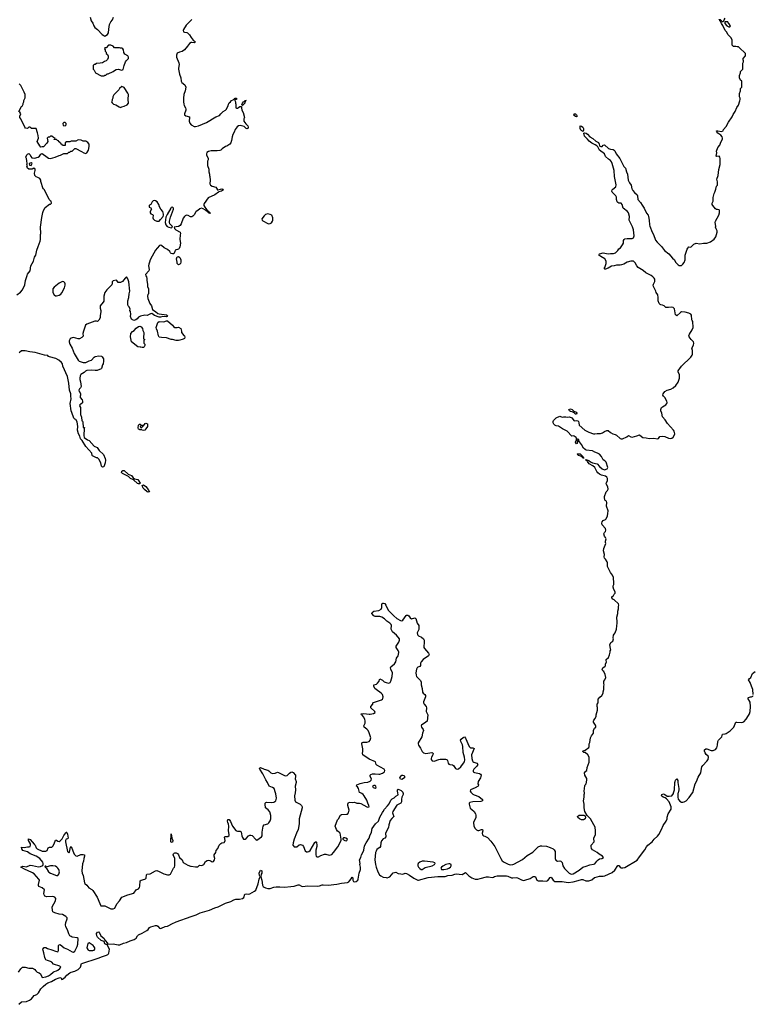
# Model space of a CAD drawing. Header units: inches. Extents: x 2386215 to 2556187, y 580866 to 760840.
# Tile 14 of 203: x 2467158 to 2479318, y 596496 to 612810. Entities that reach past the tile are written whole.
import ezdxf

# ---------------------------------------------------------------- set-up
doc = ezdxf.new("R2010")
doc.units = ezdxf.units.IN
doc.header["$MEASUREMENT"] = 0
for name, color, linetype in [('C4569', 7, 'Continuous'), ('C4579', 7, 'Continuous'), ('C4660', 7, 'Continuous'), ('C4661', 7, 'Continuous'), ('C4670', 7, 'Continuous'), ('C4671', 7, 'Continuous')]:
    doc.layers.add(name, color=color, linetype=linetype)

msp = doc.modelspace()

# ---------------------------------------------------------------- linework, layer by layer
at = {"layer": 'C4569', "color": 5}
for points, elevation in [([(2467139, 597030), (2467175, 597085), (2467207, 597113), (2467249, 597111), (2467310, 597094), (2467350, 597097), (2467370, 597094), (2467390, 597084), (2467410, 597070), (2467428, 597048), (2467450, 597031), (2467480, 597020), (2467503, 597003), (2467530, 596941), (2467589, 596949), (2467637, 596970), (2467670, 596989), (2467711, 597029), (2467730, 597040), (2467770, 597049), (2467790, 597059), (2467825, 597090), (2467840, 597110), (2467821, 597130), (2467721, 597161), (2467690, 597192), (2467670, 597204), (2467619, 597219), (2467594, 597234), (2467585, 597245), (2467573, 597273), (2467558, 597350), (2467545, 597390), (2467544, 597410), (2467565, 597435), (2467590, 597439), (2467621, 597421), (2467690, 597400), (2467750, 597374), (2467792, 597368), (2467801, 597390), (2467802, 597470), (2467810, 597482), (2467830, 597485), (2467896, 597430), (2467950, 597412), (2468030, 597365), (2468050, 597362), (2468070, 597375), (2468079, 597390), (2468110, 597453), (2468121, 597490), (2468126, 597586), (2468110, 597599), (2468030, 597610), (2468010, 597618), (2467990, 597633), (2467970, 597661), (2467950, 597730), (2467922, 597782), (2467916, 597810), (2467921, 597850), (2467945, 597910), (2467946, 597930), (2467925, 597950), (2467870, 597983), (2467810, 597992), (2467739, 598010), (2467710, 598030), (2467701, 598050), (2467696, 598110), (2467753, 598210), (2467759, 598250), (2467742, 598270), (2467710, 598283), (2467610, 598279), (2467590, 598281), (2467575, 598290), (2467564, 598310), (2467561, 598330), (2467569, 598390), (2467530, 598425), (2467478, 598450), (2467470, 598466), (2467469, 598490), (2467476, 598504), (2467485, 598550), (2467476, 598570), (2467396, 598656), (2467370, 598675), (2467290, 598715), (2467249, 598730), (2467178, 598770), (2467210, 598783), (2467270, 598775), (2467330, 598801), (2467370, 598797), (2467470, 598771), (2467501, 598779), (2467542, 598798), (2467547, 598813), (2467548, 598830), (2467542, 598850), (2467492, 598910), (2467430, 598951), (2467330, 598991), (2467290, 599022), (2467210, 599047), (2467192, 599070), (2467190, 599098), (2467230, 599093), (2467290, 599107), (2467315, 599105), (2467330, 599111), (2467337, 599130), (2467335, 599155), (2467304, 599210), (2467304, 599236), (2467330, 599225), (2467400, 599150), (2467415, 599130), (2467430, 599090), (2467448, 599070), (2467530, 599036), (2467550, 599032), (2467590, 599033), (2467616, 599044), (2467630, 599090), (2467650, 599097), (2467690, 599099), (2467710, 599115), (2467728, 599152), (2467750, 599217), (2467770, 599215), (2467790, 599197), (2467810, 599192), (2467830, 599207), (2467861, 599239), (2467890, 599295), (2467924, 599336), (2467930, 599350), (2467934, 599350), (2467942, 599342), (2467950, 599314), (2467960, 599250), (2467950, 599238), (2467928, 599232), (2467917, 599210), (2467915, 599190), (2467950, 599027), (2467970, 599005), (2467986, 599014), (2467999, 599101), (2468009, 599111), (2468063, 598983), (2468090, 598958), (2468110, 598951), (2468170, 598976), (2468190, 598980), (2468210, 598979), (2468231, 598970), (2468233, 598950), (2468219, 598910), (2468214, 598866), (2468197, 598823), (2468190, 598710), (2468196, 598670), (2468208, 598630), (2468230, 598510), (2468237, 598497), (2468270, 598468), (2468305, 598425), (2468356, 598396), (2468370, 598383), (2468443, 598270), (2468484, 598164), (2468505, 598125), (2468570, 598128), (2468670, 598078), (2468710, 598077), (2468733, 598090), (2468770, 598162), (2468812, 598208), (2468850, 598270), (2468950, 598311), (2469050, 598338), (2469090, 598391), (2469130, 598411), (2469144, 598430), (2469149, 598451), (2469157, 598543), (2469170, 598555), (2469233, 598567), (2469245, 598575), (2469253, 598587), (2469259, 598641), (2469266, 598654), (2469322, 598658), (2469410, 598706), (2469430, 598711), (2469470, 598699), (2469550, 598655), (2469610, 598641), (2469638, 598642), (2469658, 598650), (2469709, 598751), (2469724, 598770), (2469729, 598791), (2469731, 598891), (2469728, 598910), (2469703, 598970), (2469706, 598990), (2469720, 599000), (2469730, 599004), (2469750, 599003), (2469774, 598994), (2469790, 598971), (2469805, 598930), (2469851, 598890), (2469870, 598846), (2469943, 598803), (2469990, 598786), (2470000, 598784)], 60), ([(2467144, 596496), (2467190, 596535), (2467270, 596544), (2467318, 596562), (2467354, 596586), (2467400, 596640), (2467441, 596659), (2467470, 596684), (2467510, 596750), (2467546, 596790), (2467592, 596830), (2467627, 596850), (2467686, 596874), (2467750, 596912), (2467810, 596935), (2467838, 596938), (2467846, 596930), (2467850, 596906), (2467870, 596914), (2467910, 596944), (2467941, 596979), (2467990, 597019), (2468010, 597030), (2468074, 597046), (2468127, 597073), (2468164, 597110), (2468184, 597170), (2468190, 597174), (2468460, 597260), (2468530, 597290), (2468598, 597310), (2468619, 597321), (2468629, 597331), (2468636, 597344), (2468645, 597410), (2468615, 597470), (2468616, 597476), (2468608, 597488), (2468590, 597485), (2468570, 597499), (2468557, 597537), (2468510, 597555), (2468448, 597610), (2468436, 597630), (2468432, 597668), (2468450, 597691), (2468470, 597696), (2468476, 597690), (2468501, 597630), (2468555, 597590), (2468573, 597553), (2468611, 597510), (2468612, 597492), (2468710, 597499), (2468790, 597480), (2468818, 597482), (2468881, 597510), (2468930, 597522), (2468990, 597549), (2469056, 597570), (2469087, 597593), (2469112, 597630), (2469130, 597648), (2469190, 597676), (2469263, 597717), (2469285, 597735), (2469310, 597768), (2469330, 597779), (2469410, 597801), (2469430, 597801), (2469450, 597792), (2469477, 597757), (2469490, 597751), (2469510, 597756), (2469570, 597787), (2469610, 597792), (2469630, 597799), (2469678, 597830), (2469750, 597862), (2470000, 597951)], 40)]:
    msp.add_lwpolyline(points, dxfattribs=dict(at, elevation=elevation))
at = {"layer": 'C4569', "color": 5, "elevation": 60}
for points in [[(2469670, 599177), (2469662, 599190), (2469670, 599322), (2469681, 599250), (2469695, 599210), (2469690, 599181)], [(2467710, 598788), (2467670, 598788), (2467610, 598775), (2467598, 598778), (2467590, 598786), (2467578, 598782), (2467574, 598770), (2467597, 598757), (2467634, 598690), (2467643, 598683), (2467667, 598667), (2467770, 598628), (2467790, 598630), (2467808, 598650), (2467818, 598690), (2467806, 598730), (2467793, 598753), (2467776, 598770), (2467750, 598783)], [(2468310, 597512), (2468290, 597502), (2468272, 597430), (2468285, 597405), (2468290, 597399), (2468310, 597390), (2468370, 597385), (2468390, 597393), (2468402, 597410), (2468405, 597430), (2468394, 597450), (2468375, 597470)]]:
    msp.add_lwpolyline(points, close=True, dxfattribs=at)
at = {"layer": 'C4579', "color": 5}
for points, elevation in [([(2470000, 598784), (2470070, 598771), (2470110, 598772), (2470141, 598799), (2470170, 598797), (2470190, 598801), (2470209, 598810), (2470238, 598862), (2470263, 598877), (2470290, 598883), (2470310, 598881), (2470330, 598866), (2470350, 598858), (2470370, 598861), (2470389, 598890), (2470393, 598910), (2470379, 598950), (2470379, 598970), (2470409, 599010), (2470417, 599043), (2470442, 599078), (2470467, 599130), (2470490, 599162), (2470506, 599174), (2470550, 599179), (2470555, 599185), (2470563, 599210), (2470555, 599265), (2470563, 599277), (2470610, 599277), (2470629, 599291), (2470632, 599310), (2470619, 599370), (2470627, 599450), (2470620, 599480), (2470606, 599510), (2470604, 599530), (2470610, 599556), (2470630, 599556), (2470650, 599526), (2470688, 599450), (2470738, 599378), (2470750, 599368), (2470770, 599362), (2470810, 599362), (2470830, 599351), (2470838, 599290), (2470850, 599261), (2470870, 599231), (2470894, 599230), (2470910, 599241), (2470952, 599288), (2470970, 599297), (2470990, 599299), (2471010, 599291), (2471070, 599225), (2471090, 599218), (2471165, 599270), (2471175, 599290), (2471175, 599350), (2471192, 599448), (2471213, 599467), (2471270, 599488), (2471290, 599503), (2471310, 599535), (2471320, 599570), (2471322, 599622), (2471304, 599684), (2471278, 599718), (2471230, 599750), (2471225, 599810), (2471229, 599831), (2471238, 599842), (2471253, 599847), (2471330, 599839), (2471370, 599847), (2471401, 599870), (2471413, 599910), (2471402, 599982), (2471396, 600000)], 60), ([(2470000, 597951), (2470081, 597979), (2470150, 598014), (2470305, 598055), (2470390, 598095), (2470450, 598112), (2470570, 598173), (2470658, 598202), (2470710, 598229), (2470743, 598237), (2470803, 598237), (2470851, 598249), (2470875, 598265), (2470890, 598321), (2470910, 598327), (2470950, 598321), (2470970, 598326), (2471050, 598368), (2471071, 598389), (2471110, 598490), (2471130, 598572), (2471144, 598610), (2471134, 598630), (2471129, 598670), (2471150, 598721), (2471170, 598710), (2471172, 598670), (2471162, 598650), (2471153, 598610), (2471170, 598550), (2471181, 598470), (2471192, 598450), (2471210, 598434), (2471230, 598424), (2471273, 598413), (2471310, 598413), (2471370, 598434), (2471410, 598441), (2471470, 598443), (2471550, 598437), (2471650, 598450), (2471710, 598452), (2471773, 598473), (2471790, 598473), (2471830, 598452), (2471850, 598450), (2471930, 598460), (2472090, 598453), (2472130, 598459), (2472170, 598474), (2472190, 598477), (2472270, 598470), (2472414, 598486), (2472490, 598502), (2472590, 598513), (2472613, 598527), (2472633, 598547), (2472650, 598577), (2472670, 598601), (2472679, 598590), (2472679, 598550), (2472690, 598532), (2472710, 598524), (2472735, 598530), (2472761, 598550), (2472771, 598570), (2472784, 598670), (2472806, 598730), (2472807, 598767), (2472798, 598810), (2472799, 598830), (2472790, 598890), (2472810, 598930), (2472821, 598970), (2472845, 599010), (2472860, 599050), (2472876, 599124), (2472900, 599170), (2472950, 599250), (2472962, 599290), (2472988, 599350), (2472998, 599410), (2473055, 599485), (2473104, 599530), (2473130, 599596), (2473170, 599673), (2473185, 599690), (2473205, 599730), (2473256, 599784), (2473282, 599818), (2473310, 599881), (2473330, 599899), (2473364, 599916), (2473395, 599945), (2473432, 599968), (2473425, 600000)], 40), ([(2471723, 600000), (2471714, 599950), (2471716, 599876), (2471730, 599849), (2471805, 599810), (2471830, 599790), (2471838, 599770), (2471839, 599750), (2471790, 599570), (2471793, 599487), (2471775, 599390), (2471747, 599330), (2471708, 599230), (2471691, 599170), (2471687, 599130), (2471690, 599125), (2471710, 599106), (2471750, 599103), (2471790, 599136), (2471810, 599143), (2471830, 599139), (2471845, 599130), (2471861, 599110), (2471890, 599038), (2471910, 599021), (2471930, 599023), (2471950, 599028), (2471973, 599047), (2472050, 599175), (2472070, 599191), (2472077, 599177), (2472081, 599130), (2472081, 599110), (2472069, 599050), (2472068, 598970), (2472072, 598950), (2472090, 598938), (2472110, 598938), (2472150, 598964), (2472210, 598986), (2472230, 598986), (2472290, 598967), (2472330, 598979), (2472359, 599010), (2472433, 599107), (2472485, 599210), (2472489, 599230), (2472471, 599330), (2472455, 599350), (2472427, 599367), (2472408, 599390), (2472387, 599450), (2472390, 599462), (2472405, 599490), (2472426, 599550), (2472443, 599570), (2472475, 599630), (2472490, 599639), (2472576, 599644), (2472591, 599649), (2472610, 599670), (2472617, 599710), (2472596, 599790), (2472598, 599810), (2472610, 599838), (2472630, 599846), (2472670, 599841), (2472710, 599846), (2472748, 599828), (2472790, 599827), (2472810, 599822), (2472910, 599768), (2472930, 599765), (2472948, 599770), (2472945, 599790), (2472926, 599826), (2472910, 599879), (2472870, 599948), (2472850, 599972), (2472830, 599988), (2472805, 600000)], 60), ([(2473510, 600000), (2473513, 599993), (2473515, 599970), (2473493, 599927), (2473484, 599896), (2473487, 599850), (2473475, 599830), (2473407, 599793), (2473344, 599690), (2473338, 599670), (2473342, 599650), (2473359, 599610), (2473324, 599576), (2473298, 599542), (2473277, 599470), (2473272, 599428), (2473224, 599330), (2473225, 599270), (2473208, 599250), (2473184, 599236), (2473155, 599205), (2473142, 599170), (2473141, 599110), (2473128, 599092), (2473101, 599079), (2473079, 599061), (2473064, 599036), (2473056, 599010), (2473045, 598890), (2473055, 598810), (2473066, 598766), (2473097, 598690), (2473122, 598642), (2473143, 598623), (2473184, 598604), (2473230, 598595), (2473250, 598594), (2473278, 598602), (2473293, 598610), (2473350, 598673), (2473370, 598682), (2473390, 598684), (2473430, 598663), (2473476, 598656), (2473510, 598654), (2473550, 598666), (2473570, 598661), (2473617, 598637), (2473690, 598585), (2473755, 598555), (2473770, 598554), (2473930, 598598), (2474090, 598613), (2474210, 598616), (2474252, 598632), (2474325, 598635), (2474370, 598653), (2474390, 598657), (2474491, 598649), (2474550, 598679), (2474604, 598624), (2474652, 598592), (2474678, 598578), (2474710, 598570), (2474750, 598571), (2474790, 598578), (2474894, 598606), (2474930, 598607), (2474990, 598597), (2475010, 598602), (2475030, 598614), (2475070, 598624), (2475225, 598625), (2475250, 598619), (2475310, 598594), (2475330, 598592), (2475390, 598597), (2475410, 598592), (2475476, 598556), (2475510, 598548), (2475530, 598551), (2475617, 598583), (2475670, 598612), (2475690, 598614), (2475706, 598606), (2475730, 598552), (2475750, 598541), (2475830, 598542), (2475890, 598535), (2475911, 598549), (2475950, 598595), (2475970, 598603), (2475999, 598550), (2476030, 598533), (2476148, 598532), (2476250, 598514), (2476333, 598527), (2476413, 598547), (2476470, 598566), (2476490, 598563), (2476541, 598541), (2476590, 598542), (2476640, 598560), (2476685, 598595), (2476732, 598610), (2476770, 598617), (2476830, 598618), (2476857, 598623), (2476981, 598679), (2477021, 598719), (2477070, 598793), (2477090, 598793), (2477110, 598770), (2477130, 598759), (2477157, 598757), (2477190, 598764), (2477395, 598885), (2477430, 598942), (2477522, 599058), (2477550, 599105), (2477572, 599130), (2477641, 599190), (2477673, 599230), (2477730, 599283), (2477752, 599310), (2477795, 599390), (2477824, 599456), (2477876, 599530), (2477889, 599570), (2477890, 599594), (2477904, 599650), (2477954, 599730), (2477959, 599750), (2477957, 599770), (2477924, 599850), (2477881, 599901), (2477858, 599918), (2477826, 599930), (2477798, 599950), (2477799, 599970), (2477830, 599982), (2477854, 599974), (2477890, 599947), (2477925, 599945), (2477970, 599951), (2477993, 599987), (2477997, 600000)], 40), ([(2474647, 600000), (2474670, 599980), (2474690, 599968), (2474770, 599938), (2474831, 599890), (2474827, 599870), (2474802, 599858), (2474667, 599853), (2474619, 599841), (2474606, 599830), (2474607, 599810), (2474627, 599747), (2474650, 599721), (2474690, 599691), (2474715, 599650), (2474721, 599630), (2474721, 599590), (2474678, 599510), (2474688, 599450), (2474706, 599410), (2474730, 599386), (2474750, 599378), (2474770, 599378), (2474811, 599391), (2474831, 599391), (2474833, 599370), (2474826, 599330), (2474830, 599305), (2474845, 599290), (2474870, 599282), (2474910, 599257), (2474970, 599201), (2475033, 599110), (2475096, 598990), (2475132, 598910), (2475155, 598875), (2475190, 598849), (2475257, 598817), (2475290, 598809), (2475330, 598810), (2475350, 598817), (2475490, 598894), (2475570, 598963), (2475662, 599018), (2475750, 599105), (2475790, 599120), (2475810, 599122), (2475890, 599115), (2475950, 599094), (2476002, 599070), (2476018, 599058), (2476032, 599030), (2476032, 598930), (2476034, 598910), (2476044, 598884), (2476070, 598870), (2476110, 598873), (2476130, 598867), (2476147, 598847), (2476163, 598790), (2476190, 598745), (2476265, 598670), (2476290, 598656), (2476310, 598654), (2476330, 598660), (2476430, 598718), (2476490, 598770), (2476550, 598782), (2476611, 598809), (2476670, 598816), (2476690, 598823), (2476723, 598870), (2476748, 598892), (2476770, 598904), (2476809, 598911), (2476835, 598930), (2476818, 598950), (2476762, 598982), (2476730, 599013), (2476654, 599054), (2476637, 599077), (2476629, 599110), (2476629, 599131), (2476681, 599190), (2476674, 599250), (2476703, 599310), (2476704, 599370), (2476696, 599430), (2476677, 599470), (2476617, 599570), (2476566, 599626), (2476524, 599690), (2476514, 599750), (2476514, 599810), (2476504, 599870), (2476515, 599930), (2476515, 599970), (2476522, 599990), (2476520, 600000)], 60), ([(2478071, 600000), (2478068, 599990), (2478066, 599970), (2478068, 599928), (2478075, 599895), (2478102, 599862), (2478130, 599844), (2478150, 599843), (2478170, 599848), (2478203, 599870), (2478255, 599925), (2478312, 600000)], 40)]:
    msp.add_lwpolyline(points, dxfattribs=dict(at, elevation=elevation))
at = {"layer": 'C4579', "color": 5, "elevation": 60}
for points in [[(2476490, 599551), (2476470, 599555), (2476439, 599570), (2476411, 599590), (2476405, 599610), (2476430, 599627), (2476472, 599632), (2476509, 599629), (2476523, 599623), (2476537, 599597), (2476530, 599570), (2476506, 599554)], [(2472550, 599256), (2472528, 599252), (2472511, 599230), (2472546, 599210), (2472570, 599206), (2472581, 599210), (2472589, 599230), (2472564, 599250)], [(2473870, 598870), (2473830, 598865), (2473790, 598850), (2473762, 598830), (2473755, 598810), (2473760, 598790), (2473769, 598770), (2473790, 598744), (2473810, 598727), (2473830, 598728), (2473879, 598761), (2473996, 598790), (2474031, 598810), (2474037, 598823), (2474045, 598830), (2474040, 598840), (2474012, 598852)], [(2474270, 598824), (2474219, 598810), (2474170, 598785), (2474150, 598770), (2474137, 598750), (2474152, 598732), (2474190, 598729), (2474250, 598739), (2474272, 598750), (2474298, 598770), (2474312, 598790), (2474309, 598810), (2474290, 598823)]]:
    msp.add_lwpolyline(points, close=True, dxfattribs=at)
at = {"layer": 'C4660', "color": 5, "elevation": 60}
for points in [[(2467110, 608254), (2467170, 608294), (2467206, 608334), (2467243, 608417), (2467256, 608490), (2467280, 608570), (2467290, 608596), (2467333, 608650), (2467344, 608730), (2467387, 608810), (2467406, 608874), (2467427, 608910), (2467440, 608990), (2467467, 609050), (2467498, 609142), (2467505, 609170), (2467502, 609250), (2467507, 609270), (2467505, 609370), (2467525, 609535), (2467543, 609617), (2467555, 609650), (2467583, 609697), (2467650, 609754), (2467670, 609754), (2467686, 609770), (2467682, 609802), (2467667, 609807), (2467646, 609830), (2467568, 609990), (2467558, 610000)], [(2470000, 609544), (2469990, 609543), (2469950, 609565), (2469930, 609570), (2469910, 609566), (2469900, 609560), (2469889, 609551), (2469870, 609520), (2469833, 609427), (2469818, 609402), (2469790, 609383), (2469750, 609380), (2469721, 609370), (2469724, 609350), (2469747, 609327), (2469818, 609290), (2469825, 609270), (2469816, 609244), (2469811, 609170), (2469826, 609110), (2469813, 609047), (2469801, 609019), (2469790, 609009), (2469734, 608990), (2469732, 608968), (2469712, 608930), (2469690, 608929), (2469670, 608938), (2469658, 608950), (2469648, 608970), (2469610, 609002), (2469553, 609033), (2469510, 609068), (2469490, 609074), (2469474, 609070), (2469438, 609022), (2469407, 608993), (2469356, 608890), (2469318, 608830), (2469311, 608790), (2469298, 608762), (2469291, 608730), (2469306, 608670), (2469298, 608650), (2469241, 608590), (2469247, 608567), (2469258, 608550), (2469264, 608524), (2469265, 608490), (2469276, 608430), (2469276, 608390), (2469291, 608349), (2469294, 608270), (2469284, 608256), (2469278, 608230), (2469283, 608190), (2469316, 608110), (2469345, 608070), (2469361, 608010), (2469381, 607990), (2469410, 607974), (2469450, 607942), (2469470, 607934), (2469590, 607921), (2469606, 607910), (2469599, 607890), (2469590, 607885), (2469530, 607893), (2469490, 607880), (2469470, 607883), (2469393, 607910), (2469350, 607941), (2469324, 607936), (2469270, 607909), (2469230, 607913), (2469163, 607897), (2469130, 607884), (2469108, 607852), (2469084, 607836), (2469050, 607828), (2469010, 607848), (2468994, 607890), (2468999, 607930), (2468994, 607974), (2468986, 607990), (2468987, 608013), (2468974, 608050), (2468955, 608070), (2468949, 608089), (2468949, 608150), (2468968, 608210), (2468971, 608270), (2468981, 608310), (2468967, 608467), (2468950, 608518), (2468930, 608549), (2468905, 608530), (2468862, 608470), (2468830, 608455), (2468790, 608458), (2468770, 608488), (2468755, 608495), (2468710, 608486), (2468693, 608467), (2468692, 608432), (2468685, 608415), (2468603, 608337), (2468571, 608289), (2468551, 608230), (2468550, 608146), (2468542, 608130), (2468492, 608068), (2468492, 608032), (2468505, 607990), (2468505, 607970), (2468491, 607910), (2468491, 607869), (2468472, 607830), (2468450, 607809), (2468430, 607815), (2468405, 607815), (2468270, 607765), (2468251, 607750), (2468213, 607650), (2468207, 607610), (2468211, 607569), (2468190, 607542), (2468150, 607525), (2468130, 607525), (2468050, 607543), (2468030, 607541), (2468010, 607534), (2467997, 607523), (2467979, 607490), (2467979, 607470), (2467990, 607432), (2468028, 607370), (2468059, 607279), (2468127, 607167), (2468146, 607150), (2468210, 607130), (2468252, 607128), (2468310, 607157), (2468350, 607171), (2468390, 607216), (2468410, 607231), (2468470, 607243), (2468516, 607236), (2468526, 607226), (2468545, 607190), (2468546, 607150), (2468541, 607110), (2468531, 607090), (2468516, 607030), (2468510, 607024), (2468444, 606996), (2468410, 606995), (2468350, 607005), (2468270, 606997), (2468251, 606989), (2468226, 606966), (2468171, 606929), (2468161, 606910), (2468154, 606870), (2468155, 606850), (2468166, 606810), (2468175, 606730), (2468167, 606710), (2468150, 606693), (2468138, 606670), (2468142, 606650), (2468159, 606630), (2468168, 606610), (2468168, 606590), (2468159, 606570), (2468161, 606550), (2468195, 606510), (2468201, 606490), (2468197, 606463), (2468170, 606438), (2468154, 606430), (2468152, 606410), (2468165, 606385), (2468168, 606268), (2468184, 606224), (2468190, 606162), (2468198, 606158), (2468205, 606145), (2468210, 606054), (2468230, 606054), (2468231, 606050), (2468225, 606035), (2468223, 605923), (2468228, 605890), (2468281, 605850), (2468310, 605837), (2468390, 605743), (2468442, 605722), (2468475, 605670), (2468546, 605606), (2468577, 605537), (2468580, 605510), (2468574, 605466), (2468550, 605401), (2468530, 605394), (2468514, 605414), (2468501, 605470), (2468470, 605529), (2468457, 605537), (2468450, 605548), (2468430, 605548), (2468363, 605583), (2468358, 605590), (2468355, 605630), (2468302, 605682), (2468257, 605737), (2468196, 605836), (2468167, 605867), (2468153, 605910), (2468131, 605951), (2468118, 606010), (2468120, 606070), (2468110, 606149), (2468090, 606184), (2468070, 606189), (2468056, 606210), (2468024, 606304), (2468009, 606330), (2467996, 606450), (2468011, 606529), (2468004, 606570), (2468004, 606610), (2467981, 606670), (2467972, 606788), (2467950, 606898), (2467875, 607070), (2467865, 607110), (2467850, 607130), (2467809, 607169), (2467757, 607197), (2467650, 607225), (2467637, 607230), (2467624, 607244), (2467568, 607250), (2467414, 607294), (2467326, 607306), (2467250, 607324), (2467230, 607324), (2467190, 607321), (2467150, 607293)]]:
    msp.add_lwpolyline(points, dxfattribs=at)
for points in [[(2469385, 609815), (2469370, 609808), (2469352, 609790), (2469331, 609749), (2469310, 609738), (2469305, 609730), (2469306, 609706), (2469333, 609693), (2469342, 609670), (2469322, 609630), (2469322, 609610), (2469332, 609592), (2469360, 609580), (2469371, 609570), (2469365, 609530), (2469371, 609510), (2469390, 609491), (2469430, 609471), (2469470, 609472), (2469490, 609502), (2469535, 609550), (2469542, 609570), (2469542, 609590), (2469529, 609630), (2469495, 609670), (2469475, 609710), (2469462, 609750), (2469438, 609790), (2469410, 609809)], [(2469690, 609702), (2469670, 609698), (2469662, 609690), (2469600, 609580), (2469582, 609538), (2469570, 609450), (2469580, 609410), (2469605, 609385), (2469631, 609370), (2469670, 609363), (2469689, 609370), (2469688, 609390), (2469648, 609428), (2469639, 609450), (2469639, 609470), (2469659, 609541), (2469708, 609670), (2469705, 609690)], [(2469790, 608749), (2469768, 608770), (2469769, 608790), (2469755, 608850), (2469770, 608882), (2469790, 608885), (2469810, 608871), (2469823, 608850), (2469831, 608830), (2469831, 608790), (2469822, 608770), (2469810, 608758)], [(2467870, 608473), (2467810, 608445), (2467730, 608378), (2467710, 608350), (2467706, 608326), (2467709, 608290), (2467729, 608249), (2467750, 608235), (2467770, 608233), (2467810, 608244), (2467839, 608261), (2467858, 608282), (2467899, 608370), (2467912, 608410), (2467912, 608432), (2467909, 608450), (2467889, 608469)], [(2469190, 607378), (2469167, 607387), (2469157, 607383), (2469118, 607390), (2469010, 607470), (2468995, 607555), (2469003, 607610), (2469030, 607644), (2469058, 607662), (2469090, 607699), (2469130, 607727), (2469151, 607731), (2469170, 607722), (2469191, 607691), (2469200, 607660), (2469216, 607630), (2469213, 607533), (2469218, 607518), (2469232, 607510), (2469218, 607502), (2469214, 607490), (2469214, 607450), (2469232, 607432), (2469232, 607412), (2469222, 607390), (2469210, 607378)], [(2469730, 607711), (2469769, 607711), (2469790, 607716), (2469830, 607691), (2469842, 607650), (2469841, 607630), (2469879, 607579), (2469892, 607570), (2469898, 607550), (2469892, 607530), (2469870, 607515), (2469850, 607509), (2469810, 607502), (2469790, 607494), (2469750, 607494), (2469690, 607509), (2469670, 607509), (2469590, 607539), (2469510, 607542), (2469470, 607549), (2469457, 607570), (2469444, 607650), (2469424, 607690), (2469419, 607710), (2469446, 607794), (2469470, 607812), (2469550, 607804), (2469590, 607818), (2469610, 607818), (2469690, 607751), (2469708, 607728)], [(2469210, 606004), (2469189, 606009), (2469170, 606026), (2469158, 606022), (2469150, 606008), (2469142, 606022), (2469130, 606026), (2469122, 606050), (2469128, 606090), (2469146, 606110), (2469154, 606110), (2469173, 606093), (2469192, 606092), (2469198, 606082), (2469170, 606086), (2469154, 606070), (2469158, 606058), (2469170, 606054), (2469195, 606065), (2469200, 606080), (2469210, 606082), (2469238, 606122), (2469250, 606125), (2469274, 606114), (2469279, 606090), (2469275, 606070), (2469251, 606029), (2469230, 606009)], [(2469130, 605118), (2469110, 605128), (2469045, 605185), (2468997, 605210), (2468961, 605241), (2468864, 605290), (2468845, 605310), (2468853, 605330), (2468870, 605340), (2468890, 605339), (2468958, 605278), (2469010, 605256), (2469040, 605220), (2469062, 605202), (2469114, 605194), (2469130, 605177), (2469146, 605150), (2469155, 605130), (2469150, 605122)], [(2469290, 604983), (2469273, 604990), (2469226, 605026), (2469202, 605050), (2469186, 605094), (2469210, 605105), (2469250, 605078), (2469290, 605025), (2469310, 604989)]]:
    msp.add_lwpolyline(points, close=True, dxfattribs=at)
at = {"layer": 'C4661', "color": 5, "elevation": 60}
for points in [[(2468325, 612850), (2468345, 612790), (2468371, 612751), (2468386, 612706), (2468403, 612683), (2468446, 612646), (2468525, 612565), (2468554, 612550), (2468570, 612534), (2468586, 612550), (2468615, 612565), (2468630, 612594), (2468635, 612655), (2468649, 612731), (2468667, 612773), (2468699, 612810), (2468714, 612850)], [(2470000, 612803), (2469920, 612720), (2469872, 612650), (2469865, 612630), (2469874, 612610), (2469890, 612602), (2469930, 612598), (2469942, 612590), (2469970, 612562), (2470000, 612517)], [(2470000, 612430), (2469970, 612414), (2469942, 612370), (2469891, 612310), (2469850, 612284), (2469808, 612272), (2469770, 612255), (2469757, 612223), (2469756, 612190), (2469797, 612097), (2469803, 612070), (2469791, 612010), (2469791, 611989), (2469807, 611910), (2469828, 611848), (2469834, 611790), (2469847, 611770), (2469896, 611730), (2469911, 611690), (2469901, 611630), (2469881, 611570), (2469871, 611510), (2469871, 611451), (2469877, 611410), (2469883, 611390), (2469906, 611350), (2469911, 611330), (2469911, 611309), (2469891, 611250), (2469892, 611232), (2469910, 611218), (2469970, 611202), (2469973, 611190), (2469968, 611130), (2469976, 611096), (2470000, 611071)], [(2467558, 610000), (2467549, 610010), (2467509, 610130), (2467508, 610150), (2467490, 610178), (2467458, 610198), (2467430, 610209), (2467408, 610228), (2467402, 610270), (2467415, 610310), (2467414, 610334), (2467390, 610348), (2467364, 610336), (2467310, 610335), (2467288, 610350), (2467278, 610370), (2467286, 610390), (2467278, 610410), (2467282, 610430), (2467279, 610470), (2467269, 610509), (2467258, 610530), (2467279, 610570), (2467290, 610585), (2467310, 610591), (2467331, 610570), (2467341, 610541), (2467361, 610521), (2467402, 610518), (2467466, 610534), (2467489, 610550), (2467510, 610582), (2467530, 610594), (2467612, 610530), (2467638, 610518), (2467670, 610511), (2467746, 610530), (2467810, 610562), (2467835, 610565), (2467888, 610592), (2467950, 610594), (2467970, 610614), (2467990, 610614), (2468008, 610632), (2468030, 610634), (2468070, 610674), (2468090, 610674), (2468185, 610625), (2468222, 610602), (2468250, 610592), (2468270, 610602), (2468297, 610650), (2468309, 610710), (2468308, 610750), (2468290, 610778), (2468256, 610796), (2468210, 610798), (2468175, 610815), (2468130, 610818), (2468090, 610798), (2468010, 610798), (2467990, 610788), (2467933, 610787), (2467914, 610770), (2467910, 610726), (2467870, 610726), (2467862, 610742), (2467847, 610747), (2467842, 610762), (2467827, 610767), (2467822, 610782), (2467807, 610787), (2467802, 610802), (2467787, 610807), (2467770, 610826), (2467727, 610827), (2467727, 610833), (2467742, 610838), (2467746, 610850), (2467718, 610858), (2467690, 610878), (2467670, 610878), (2467650, 610866), (2467630, 610866), (2467614, 610850), (2467622, 610790), (2467610, 610766), (2467550, 610706), (2467530, 610706), (2467510, 610698), (2467490, 610718), (2467449, 610790), (2467469, 610850), (2467466, 610890), (2467456, 610936), (2467430, 611006), (2467350, 611006), (2467342, 611022), (2467327, 611027), (2467310, 611028), (2467290, 611009), (2467255, 611015), (2467242, 611030), (2467177, 611170), (2467162, 611190), (2467158, 611210), (2467178, 611250), (2467160, 611280), (2467146, 611290), (2467188, 611370), (2467200, 611380), (2467218, 611410), (2467218, 611430), (2467228, 611450), (2467228, 611470), (2467247, 611513), (2467248, 611570), (2467235, 611610), (2467178, 611718), (2467150, 611748)]]:
    msp.add_lwpolyline(points, dxfattribs=at)
for points in [[(2468670, 612386), (2468630, 612386), (2468590, 612346), (2468570, 612346), (2468562, 612330), (2468574, 612310), (2468574, 612290), (2468593, 612273), (2468594, 612250), (2468612, 612232), (2468624, 612204), (2468624, 612176), (2468612, 612150), (2468591, 612129), (2468562, 612118), (2468530, 612098), (2468490, 612088), (2468433, 612087), (2468410, 612066), (2468390, 612066), (2468374, 612050), (2468374, 611990), (2468390, 611974), (2468414, 611930), (2468510, 611882), (2468550, 611882), (2468570, 611892), (2468587, 611893), (2468608, 611912), (2468627, 611913), (2468709, 611951), (2468728, 611970), (2468756, 611984), (2468791, 611991), (2468850, 611976), (2468873, 611987), (2468889, 612050), (2468913, 612110), (2468926, 612134), (2468959, 612170), (2468959, 612190), (2468949, 612209), (2468902, 612242), (2468885, 612265), (2468878, 612310), (2468866, 612330), (2468850, 612338), (2468830, 612338), (2468810, 612346), (2468730, 612346), (2468706, 612370)], [(2468850, 611706), (2468812, 611670), (2468802, 611650), (2468717, 611563), (2468702, 611530), (2468702, 611510), (2468692, 611490), (2468692, 611470), (2468682, 611450), (2468692, 611432), (2468714, 611410), (2468750, 611398), (2468806, 611366), (2468830, 611358), (2468850, 611365), (2468890, 611376), (2468939, 611401), (2468959, 611430), (2468955, 611490), (2468959, 611570), (2468953, 611593), (2468890, 611688)], [(2467910, 611106), (2467890, 611106), (2467874, 611090), (2467878, 611058), (2467910, 611054), (2467926, 611070), (2467926, 611090)], [(2467350, 610438), (2467314, 610430), (2467318, 610398), (2467350, 610394), (2467366, 610430)]]:
    msp.add_lwpolyline(points, close=True, dxfattribs=at)
at = {"layer": 'C4670', "color": 5}
for points, elevation in [([(2470525, 610000), (2470530, 609998), (2470535, 609990), (2470502, 609970), (2470461, 609959), (2470455, 609950), (2470395, 609910), (2470283, 609857), (2470216, 609764), (2470210, 609750), (2470213, 609730), (2470225, 609705), (2470261, 609661), (2470277, 609650), (2470280, 609640), (2470295, 609630), (2470298, 609622), (2470292, 609612), (2470303, 609617), (2470315, 609610), (2470316, 609604), (2470310, 609601), (2470306, 609606), (2470290, 609610), (2470284, 609624), (2470270, 609628), (2470236, 609656), (2470199, 609679), (2470170, 609687), (2470142, 609678), (2470112, 609648), (2470085, 609635), (2470075, 609625), (2470050, 609575), (2470030, 609554), (2470014, 609546), (2470000, 609544)], 60), ([(2470429, 610000), (2470433, 609993), (2470450, 609992), (2470484, 610000)], 60), ([(2476520, 600000), (2476515, 600030), (2476525, 600115), (2476529, 600130), (2476549, 600151), (2476561, 600210), (2476557, 600237), (2476525, 600290), (2476519, 600330), (2476542, 600358), (2476558, 600370), (2476563, 600417), (2476598, 600510), (2476598, 600570), (2476595, 600590), (2476575, 600630), (2476530, 600668), (2476510, 600669), (2476488, 600690), (2476530, 600705), (2476589, 600751), (2476598, 600770), (2476598, 600810), (2476608, 600832), (2476619, 600910), (2476635, 600945), (2476655, 600965), (2476668, 600990), (2476670, 601034), (2476688, 601070), (2476708, 601090), (2476708, 601110), (2476702, 601122), (2476668, 601170), (2476669, 601190), (2476675, 601205), (2476698, 601230), (2476715, 601270), (2476715, 601290), (2476735, 601370), (2476735, 601415), (2476728, 601432), (2476728, 601468), (2476748, 601490), (2476744, 601530), (2476749, 601550), (2476776, 601584), (2476808, 601610), (2476828, 601650), (2476829, 601671), (2476842, 601710), (2476838, 601770), (2476846, 601790), (2476838, 601810), (2476838, 601850), (2476858, 601870), (2476875, 601910), (2476863, 601963), (2476838, 602010), (2476824, 602024), (2476814, 602050), (2476822, 602070), (2476862, 602098), (2476869, 602110), (2476869, 602131), (2476886, 602170), (2476878, 602190), (2476878, 602210), (2476918, 602242), (2476936, 602284), (2476938, 602310), (2476948, 602330), (2476948, 602350), (2476958, 602370), (2476949, 602389), (2476942, 602450), (2476958, 602490), (2476990, 602514), (2476999, 602550), (2476995, 602570), (2477002, 602610), (2477009, 602630), (2477029, 602651), (2477049, 602710), (2477049, 602731), (2477058, 602750), (2477061, 602830), (2477056, 602910), (2477073, 602970), (2477075, 603010), (2477085, 603050), (2477082, 603090), (2477088, 603110), (2477082, 603130), (2477010, 603199), (2476990, 603210), (2476974, 603230), (2476975, 603250), (2476998, 603270), (2477009, 603291), (2477028, 603310), (2477028, 603330), (2477008, 603368), (2476995, 603410), (2476995, 603430), (2477004, 603450), (2477006, 603474), (2476999, 603570), (2476985, 603605), (2476949, 603650), (2476899, 603750), (2476899, 603810), (2476894, 603830), (2476869, 603869), (2476849, 603890), (2476845, 603910), (2476849, 603950), (2476833, 604010), (2476839, 604050), (2476875, 604130), (2476869, 604150), (2476869, 604170), (2476877, 604210), (2476870, 604228), (2476853, 604250), (2476843, 604290), (2476849, 604311), (2476869, 604330), (2476876, 604350), (2476870, 604378), (2476810, 604438), (2476805, 604470), (2476810, 604492), (2476828, 604510), (2476868, 604530), (2476879, 604541), (2476901, 604590), (2476909, 604630), (2476912, 604672), (2476884, 604750), (2476889, 604810), (2476882, 604830), (2476865, 604845), (2476857, 604857), (2476849, 604891), (2476849, 604911), (2476879, 604990), (2476902, 605010), (2476914, 605030), (2476909, 605070), (2476882, 605110), (2476879, 605130), (2476902, 605170), (2476902, 605210), (2476889, 605230), (2476866, 605246), (2476803, 605263), (2476770, 605278), (2476740, 605300), (2476722, 605322), (2476704, 605370), (2476690, 605389), (2476660, 605420), (2476597, 605450), (2476567, 605490), (2476563, 605503), (2476544, 605510), (2476542, 605518), (2476550, 605522), (2476556, 605516), (2476590, 605507), (2476622, 605482), (2476650, 605466), (2476730, 605451), (2476766, 605406), (2476811, 605370), (2476850, 605351), (2476894, 605370), (2476909, 605390), (2476878, 605478), (2476859, 605499), (2476830, 605518), (2476804, 605570), (2476770, 605609), (2476738, 605630), (2476690, 605645), (2476650, 605665), (2476550, 605678), (2476530, 605690), (2476505, 605710), (2476470, 605769), (2476435, 605815), (2476426, 605830), (2476426, 605850), (2476410, 605858), (2476402, 605858), (2476394, 605850), (2476402, 605822), (2476396, 605790), (2476390, 605782), (2476369, 605810), (2476389, 605850), (2476389, 605870), (2476382, 605890), (2476350, 605909), (2476330, 605913), (2476309, 605909), (2476234, 605994), (2476155, 606030), (2476090, 606078), (2476050, 606082), (2476028, 606090), (2476010, 606108), (2475998, 606130), (2475998, 606150), (2476008, 606170), (2476050, 606211), (2476110, 606242), (2476150, 606222), (2476170, 606232), (2476210, 606232), (2476230, 606222), (2476274, 606230), (2476311, 606211), (2476350, 606165), (2476390, 606167), (2476410, 606163), (2476421, 606150), (2476427, 606130), (2476431, 606090), (2476528, 606010), (2476590, 605978), (2476670, 605951), (2476690, 605948), (2476730, 605955), (2476786, 605954), (2476817, 605963), (2476850, 605986), (2476890, 606005), (2476910, 606005), (2476951, 605970), (2476990, 605947), (2477030, 605937), (2477050, 605927), (2477110, 605871), (2477130, 605865), (2477150, 605865), (2477221, 605899), (2477250, 605921), (2477290, 605899), (2477310, 605895), (2477390, 605916), (2477430, 605931), (2477463, 605903), (2477489, 605889), (2477544, 605884), (2477590, 605871), (2477670, 605878), (2477730, 605868), (2477746, 605870), (2477770, 605902), (2477810, 605911), (2477850, 605904), (2477910, 605877), (2477949, 605871), (2477970, 605876), (2477990, 605891), (2478013, 605930), (2478017, 605950), (2478006, 605990), (2477993, 606010), (2477897, 606117), (2477859, 606179), (2477815, 606230), (2477804, 606290), (2477787, 606330), (2477785, 606350), (2477790, 606370), (2477798, 606382), (2477810, 606394), (2477869, 606430), (2477884, 606450), (2477889, 606470), (2477885, 606490), (2477850, 606549), (2477829, 606570), (2477819, 606590), (2477824, 606610), (2477849, 606650), (2477888, 606670), (2477952, 606688), (2477989, 606710), (2478033, 606747), (2478070, 606802), (2478095, 606870), (2478094, 606930), (2478075, 606970), (2478075, 606990), (2478082, 607010), (2478102, 607030), (2478130, 607072), (2478280, 607220), (2478302, 607250), (2478309, 607271), (2478309, 607329), (2478299, 607370), (2478325, 607415), (2478334, 607450), (2478329, 607470), (2478289, 607510), (2478255, 607555), (2478249, 607570), (2478258, 607598), (2478304, 607670), (2478319, 607710), (2478318, 607810), (2478304, 607824), (2478299, 607839), (2478295, 607915), (2478282, 607930), (2478248, 607950), (2478190, 607963), (2478130, 607969), (2478110, 607961), (2478050, 607906), (2478047, 607907), (2478030, 607922), (2478010, 608018), (2477990, 608042), (2477970, 608049), (2477910, 608039), (2477870, 608042), (2477838, 608070), (2477810, 608081), (2477785, 608085), (2477774, 608094), (2477758, 608110), (2477739, 608150), (2477739, 608210), (2477734, 608250), (2477710, 608288), (2477704, 608310), (2477664, 608390), (2477659, 608410), (2477664, 608430), (2477685, 608470), (2477686, 608490), (2477683, 608510), (2477672, 608530), (2477653, 608550), (2477625, 608570), (2477536, 608616), (2477493, 608653), (2477407, 608707), (2477385, 608730), (2477361, 608781), (2477330, 608810), (2477290, 608810), (2477226, 608794), (2477170, 608761), (2477133, 608747), (2477110, 608743), (2477050, 608744), (2477010, 608733), (2476970, 608729), (2476910, 608693), (2476870, 608675), (2476858, 608678), (2476848, 608688), (2476857, 608703), (2476881, 608770), (2476881, 608810), (2476859, 608850), (2476790, 608886), (2476759, 608910), (2476768, 608930), (2476830, 608945), (2476910, 608932), (2476950, 608939), (2477002, 608938), (2477034, 608950), (2477073, 608987), (2477090, 609012), (2477118, 609030), (2477150, 609078), (2477165, 609110), (2477165, 609150), (2477179, 609170), (2477190, 609177), (2477226, 609186), (2477310, 609186), (2477330, 609198), (2477342, 609230), (2477330, 609328), (2477317, 609377), (2477261, 609490), (2477266, 609550), (2477248, 609610), (2477230, 609634), (2477162, 609690), (2477145, 609750), (2477130, 609769), (2477089, 609769), (2477070, 609779), (2477061, 609790), (2477049, 609830), (2477049, 609870), (2477039, 609890), (2476979, 609950), (2476974, 609970), (2476979, 609990), (2476991, 610000)], 60), ([(2477312, 610000), (2477320, 609980), (2477346, 609946), (2477391, 609910), (2477399, 609890), (2477403, 609830), (2477450, 609781), (2477475, 609735), (2477509, 609689), (2477550, 609606), (2477574, 609570), (2477583, 609550), (2477594, 609490), (2477595, 609410), (2477601, 609390), (2477640, 609290), (2477663, 609250), (2477697, 609157), (2477723, 609123), (2477797, 609050), (2477847, 608987), (2477917, 608930), (2477978, 608858), (2478010, 608831), (2478030, 608790), (2478070, 608746), (2478090, 608735), (2478130, 608740), (2478150, 608758), (2478170, 608788), (2478186, 608830), (2478191, 608910), (2478222, 609010), (2478230, 609027), (2478250, 609045), (2478270, 609041), (2478290, 609046), (2478330, 609091), (2478370, 609107), (2478430, 609098), (2478490, 609105), (2478550, 609105), (2478608, 609130), (2478670, 609172), (2478695, 609210), (2478719, 609290), (2478717, 609310), (2478705, 609345), (2478689, 609370), (2478695, 609390), (2478685, 609450), (2478690, 609472), (2478749, 609571), (2478759, 609610), (2478758, 609650), (2478750, 609658), (2478727, 609667), (2478710, 609668), (2478690, 609678), (2478649, 609730), (2478638, 609750), (2478635, 609770), (2478654, 609806), (2478655, 609865), (2478669, 609930), (2478679, 609950), (2478694, 610000)], 60), ([(2476509, 605549), (2476510, 605546)], 60), ([(2472805, 600000), (2472788, 600008), (2472774, 600074), (2472757, 600097), (2472739, 600110), (2472748, 600130), (2472804, 600156), (2472868, 600172), (2472930, 600177), (2472970, 600192), (2472986, 600210), (2472990, 600230), (2472970, 600270), (2472967, 600290), (2472977, 600303), (2473008, 600312), (2473050, 600315), (2473110, 600308), (2473130, 600311), (2473170, 600324), (2473190, 600337), (2473203, 600350), (2473212, 600370), (2473197, 600390), (2473077, 600457), (2473065, 600470), (2473053, 600513), (2472950, 600556), (2472847, 600630), (2472840, 600650), (2472848, 600690), (2472848, 600730), (2472827, 600810), (2472827, 600830), (2472850, 600840), (2472910, 600841), (2472948, 600852), (2472969, 600871), (2472977, 600910), (2472952, 600992), (2472935, 601030), (2472914, 601054), (2472870, 601090), (2472862, 601110), (2472884, 601156), (2472885, 601190), (2472879, 601219), (2472857, 601257), (2472839, 601279), (2472822, 601290), (2472818, 601310), (2472865, 601315), (2472950, 601302), (2472970, 601303), (2473025, 601315), (2473049, 601330), (2473045, 601350), (2472979, 601410), (2472977, 601430), (2473009, 601470), (2473013, 601490), (2473021, 601499), (2473090, 601516), (2473157, 601543), (2473170, 601550), (2473178, 601562), (2473184, 601590), (2473170, 601627), (2473150, 601653), (2473067, 601710), (2473046, 601730), (2473028, 601770), (2473026, 601790), (2473070, 601801), (2473090, 601815), (2473119, 601850), (2473123, 601877), (2473130, 601891), (2473170, 601867), (2473200, 601840), (2473230, 601826), (2473270, 601816), (2473290, 601820), (2473300, 601830), (2473310, 601851), (2473330, 601927), (2473340, 601990), (2473310, 602050), (2473306, 602070), (2473311, 602089), (2473370, 602140), (2473394, 602170), (2473406, 602230), (2473430, 602270), (2473436, 602290), (2473440, 602330), (2473430, 602357), (2473398, 602410), (2473397, 602430), (2473444, 602496), (2473453, 602527), (2473451, 602550), (2473405, 602610), (2473340, 602670), (2473326, 602690), (2473318, 602710), (2473322, 602770), (2473313, 602790), (2473292, 602812), (2473242, 602842), (2473203, 602883), (2473159, 602910), (2473130, 602920), (2473050, 602924), (2473030, 602930), (2472993, 602970), (2473002, 602990), (2473028, 603010), (2473110, 603021), (2473150, 603045), (2473163, 603070), (2473163, 603130), (2473178, 603142), (2473190, 603145), (2473210, 603135), (2473227, 603110), (2473266, 603026), (2473318, 602978), (2473359, 602930), (2473410, 602889), (2473470, 602855), (2473490, 602849), (2473510, 602862), (2473564, 602936), (2473570, 602941), (2473590, 602944), (2473610, 602930), (2473630, 602898), (2473650, 602885), (2473670, 602886), (2473690, 602896), (2473710, 602898), (2473726, 602886), (2473748, 602810), (2473772, 602772), (2473776, 602750), (2473774, 602706), (2473748, 602650), (2473750, 602622), (2473756, 602610), (2473770, 602599), (2473818, 602578), (2473854, 602550), (2473862, 602530), (2473863, 602510), (2473856, 602410), (2473868, 602390), (2473934, 602314), (2473947, 602290), (2473933, 602270), (2473847, 602210), (2473810, 602170), (2473804, 602150), (2473804, 602110), (2473788, 602092), (2473759, 602081), (2473745, 602070), (2473735, 602050), (2473726, 601986), (2473727, 601950), (2473735, 601930), (2473799, 601859), (2473812, 601832), (2473812, 601790), (2473827, 601730), (2473832, 601670), (2473843, 601650), (2473871, 601630), (2473887, 601610), (2473886, 601590), (2473853, 601510), (2473853, 601490), (2473862, 601470), (2473896, 601430), (2473902, 601410), (2473897, 601350), (2473924, 601290), (2473910, 601189), (2473891, 601169), (2473817, 601123), (2473813, 601110), (2473819, 601090), (2473846, 601050), (2473852, 601030), (2473832, 600988), (2473822, 600930), (2473765, 600830), (2473762, 600810), (2473766, 600790), (2473801, 600741), (2473830, 600687), (2473850, 600664), (2473890, 600652), (2473988, 600668), (2474001, 600661), (2474011, 600650), (2474008, 600630), (2473982, 600590), (2473976, 600570), (2473978, 600550), (2473995, 600530), (2474030, 600523), (2474106, 600554), (2474130, 600558), (2474217, 600557), (2474233, 600553), (2474246, 600546), (2474250, 600538), (2474262, 600490), (2474270, 600477), (2474289, 600469), (2474330, 600461), (2474350, 600450), (2474382, 600402), (2474390, 600395), (2474410, 600392), (2474430, 600397), (2474471, 600429), (2474517, 600490), (2474529, 600511), (2474536, 600544), (2474533, 600593), (2474510, 600670), (2474501, 600770), (2474495, 600795), (2474469, 600850), (2474465, 600870), (2474474, 600890), (2474510, 600919), (2474530, 600926), (2474550, 600905), (2474610, 600765), (2474630, 600747), (2474670, 600745), (2474682, 600742), (2474690, 600734), (2474645, 600630), (2474651, 600570), (2474663, 600530), (2474670, 600521), (2474683, 600510), (2474735, 600490), (2474751, 600470), (2474738, 600442), (2474685, 600390), (2474674, 600370), (2474675, 600350), (2474694, 600334), (2474780, 600320), (2474798, 600310), (2474807, 600290), (2474796, 600250), (2474755, 600190), (2474751, 600151), (2474761, 600130), (2474756, 600110), (2474710, 600081), (2474631, 600050), (2474627, 600030), (2474635, 600010), (2474647, 600000)], 60), ([(2479318, 601630), (2479309, 601710), (2479289, 601770), (2479264, 601830), (2479239, 601870), (2479248, 601890), (2479279, 601910), (2479305, 601975), (2479348, 602010)], 40), ([(2478312, 600000), (2478315, 600005), (2478356, 600150), (2478378, 600190), (2478402, 600258), (2478450, 600330), (2478458, 600402), (2478467, 600430), (2478479, 600450), (2478550, 600524), (2478570, 600552), (2478576, 600590), (2478570, 600608), (2478537, 600637), (2478520, 600660), (2478509, 600690), (2478510, 600711), (2478530, 600727), (2478550, 600727), (2478621, 600701), (2478650, 600699), (2478690, 600716), (2478712, 600748), (2478727, 600787), (2478732, 600850), (2478739, 600870), (2478794, 600926), (2478807, 600973), (2478850, 600977), (2478870, 600984), (2478932, 601028), (2478995, 601090), (2479029, 601171), (2479047, 601173), (2479130, 601166), (2479161, 601179), (2479198, 601222), (2479240, 601280), (2479256, 601310), (2479268, 601350), (2479269, 601430), (2479264, 601504), (2479229, 601571), (2479238, 601582), (2479271, 601591), (2479289, 601591), (2479310, 601602), (2479318, 601610)], 40), ([(2471396, 600000), (2471375, 600070), (2471350, 600088), (2471293, 600110), (2471267, 600170), (2471237, 600217), (2471190, 600313), (2471138, 600390), (2471134, 600410), (2471150, 600418), (2471213, 600393), (2471270, 600376), (2471286, 600366), (2471320, 600330), (2471350, 600320), (2471393, 600327), (2471430, 600345), (2471450, 600339), (2471479, 600319), (2471550, 600286), (2471570, 600281), (2471590, 600289), (2471630, 600327), (2471650, 600342), (2471670, 600350), (2471690, 600339), (2471728, 600290), (2471730, 600270), (2471726, 600230), (2471743, 600190), (2471743, 600170), (2471725, 600110), (2471732, 600050), (2471723, 600000)], 60), ([(2477997, 600000), (2478011, 600049), (2478016, 600170), (2478020, 600190), (2478030, 600211), (2478050, 600231), (2478066, 600206), (2478066, 600170), (2478086, 600070), (2478085, 600050), (2478071, 600000)], 40), ([(2473425, 600000), (2473419, 600030), (2473422, 600050), (2473430, 600058), (2473481, 600041), (2473507, 600010), (2473510, 600000)], 40)]:
    msp.add_lwpolyline(points, dxfattribs=dict(at, elevation=elevation))
for points, elevation in [([(2471270, 609591), (2471230, 609580), (2471210, 609562), (2471172, 609510), (2471175, 609490), (2471190, 609478), (2471270, 609436), (2471290, 609430), (2471307, 609433), (2471330, 609447), (2471351, 609470), (2471355, 609485), (2471352, 609530), (2471335, 609570), (2471310, 609584)], 80), ([(2476390, 606275), (2476370, 606276), (2476350, 606294), (2476314, 606314), (2476290, 606318), (2476272, 606330), (2476261, 606350), (2476290, 606361), (2476313, 606350), (2476345, 606325), (2476384, 606310), (2476395, 606290)], 60), ([(2476509, 605549), (2476490, 605549), (2476482, 605562), (2476462, 605570), (2476457, 605577), (2476418, 605590), (2476398, 605610), (2476405, 605615), (2476430, 605619), (2476450, 605615), (2476495, 605570), (2476493, 605553), (2476507, 605553)], 60), ([(2473490, 600222), (2473470, 600228), (2473461, 600250), (2473479, 600281), (2473490, 600291), (2473510, 600295), (2473530, 600285), (2473539, 600270), (2473538, 600250)], 40), ([(2473030, 600124), (2473007, 600113), (2473005, 600110), (2473016, 600090), (2473050, 600075), (2473069, 600090), (2473063, 600110), (2473050, 600120)], 60)]:
    msp.add_lwpolyline(points, close=True, dxfattribs=dict(at, elevation=elevation))
at = {"layer": 'C4671', "color": 5, "elevation": 60}
for points in [[(2470010, 612813), (2470000, 612803)], [(2478694, 610000), (2478709, 610050), (2478722, 610070), (2478723, 610123), (2478715, 610170), (2478735, 610230), (2478749, 610330), (2478769, 610410), (2478769, 610510), (2478762, 610530), (2478750, 610548), (2478710, 610542), (2478702, 610550), (2478713, 610607), (2478710, 610634), (2478730, 610691), (2478765, 610730), (2478779, 610781), (2478805, 610830), (2478809, 610850), (2478804, 610870), (2478778, 610898), (2478729, 610930), (2478714, 610950), (2478709, 610970), (2478731, 610971), (2478790, 610958), (2478818, 610970), (2478826, 610990), (2478870, 611042), (2478908, 611110), (2478970, 611202), (2478982, 611238), (2479015, 611290), (2479045, 611355), (2479070, 611394), (2479095, 611465), (2479098, 611490), (2479098, 611510), (2479087, 611533), (2479087, 611587), (2479106, 611630), (2479108, 611670), (2479127, 611693), (2479128, 611710), (2479126, 611790), (2479107, 611807), (2479088, 611848), (2479088, 611888), (2479108, 611930), (2479108, 611952), (2479146, 611990), (2479146, 612090), (2479158, 612110), (2479158, 612130), (2479148, 612148), (2479148, 612170), (2479186, 612210), (2479188, 612230), (2479186, 612250), (2479086, 612350), (2479070, 612358), (2479050, 612358), (2479027, 612367), (2478988, 612368), (2478970, 612386), (2478969, 612470), (2478953, 612510), (2478901, 612561), (2478873, 612610), (2478854, 612630), (2478815, 612715), (2478790, 612749), (2478777, 612777), (2478764, 612790), (2478766, 612806), (2478754, 612806), (2478750, 612814)], [(2478770, 612811), (2478803, 612783), (2478818, 612782), (2478829, 612791), (2478834, 612810), (2478850, 612836)], [(2470000, 612517), (2470031, 612470), (2470066, 612450), (2470058, 612430), (2470050, 612425), (2470010, 612435), (2470000, 612430)], [(2470000, 611071), (2470010, 611061), (2470050, 611042), (2470070, 611039), (2470122, 611050), (2470253, 611107), (2470410, 611199), (2470470, 611225), (2470490, 611252), (2470530, 611292), (2470570, 611312), (2470578, 611322), (2470615, 611385), (2470619, 611410), (2470629, 611431), (2470654, 611450), (2470670, 611472), (2470699, 611481), (2470710, 611494), (2470722, 611498), (2470726, 611510), (2470750, 611512), (2470754, 611490), (2470750, 611486), (2470730, 611486), (2470722, 611478), (2470722, 611470), (2470734, 611450), (2470734, 611430), (2470742, 611410), (2470742, 611350), (2470750, 611342), (2470770, 611342), (2470783, 611357), (2470806, 611370), (2470833, 611373), (2470832, 611350), (2470842, 611310), (2470862, 611270), (2470882, 611190), (2470872, 611170), (2470872, 611130), (2470904, 611084), (2470941, 611050), (2470947, 611030), (2470946, 611014), (2470930, 611003), (2470910, 611005), (2470892, 611032), (2470879, 611039), (2470810, 611059), (2470787, 611053), (2470763, 611037), (2470731, 610990), (2470714, 610946), (2470691, 610909), (2470678, 610870), (2470670, 610806), (2470658, 610770), (2470642, 610750), (2470590, 610715), (2470570, 610709), (2470512, 610670), (2470492, 610650), (2470477, 610643), (2470430, 610635), (2470330, 610639), (2470290, 610629), (2470262, 610610), (2470252, 610590), (2470252, 610570), (2470282, 610510), (2470282, 610490), (2470272, 610468), (2470272, 610392), (2470291, 610331), (2470291, 610290), (2470302, 610250), (2470302, 610230), (2470311, 610211), (2470316, 610150), (2470307, 610090), (2470323, 610070), (2470350, 610053), (2470410, 610036), (2470429, 610000)], [(2476991, 610000), (2477039, 610041), (2477047, 610073), (2477018, 610210), (2477010, 610310), (2476981, 610430), (2476970, 610454), (2476950, 610479), (2476918, 610498), (2476866, 610546), (2476849, 610590), (2476768, 610648), (2476755, 610670), (2476743, 610703), (2476723, 610723), (2476699, 610739), (2476642, 610762), (2476597, 610797), (2476572, 610832), (2476522, 610882), (2476509, 610931), (2476524, 610936), (2476550, 610928), (2476571, 610911), (2476607, 610867), (2476660, 610840), (2476710, 610795), (2476750, 610774), (2476765, 610750), (2476766, 610726), (2476776, 610716), (2476790, 610711), (2476810, 610711), (2476830, 610732), (2476850, 610736), (2476918, 610678), (2476950, 610664), (2476997, 610657), (2477011, 610651), (2477020, 610640), (2477043, 610590), (2477103, 610510), (2477170, 610378), (2477198, 610350), (2477215, 610290), (2477235, 610250), (2477245, 610150), (2477264, 610110), (2477295, 610070), (2477307, 610010), (2477312, 610000)], [(2470484, 610000), (2470510, 610006), (2470525, 610000)]]:
    msp.add_lwpolyline(points, dxfattribs=at)
for points in [[(2478844, 612776), (2478847, 612747), (2478878, 612710), (2478910, 612692), (2478930, 612694), (2478938, 612710), (2478936, 612716), (2478920, 612740), (2478908, 612750), (2478895, 612775)], [(2470850, 611388), (2470842, 611402), (2470849, 611430), (2470870, 611451), (2470887, 611453), (2470890, 611471), (2470910, 611474), (2470910, 611469), (2470893, 611467), (2470891, 611429)], [(2476390, 611201), (2476370, 611205), (2476350, 611221), (2476344, 611230), (2476350, 611253), (2476370, 611253), (2476390, 611234), (2476399, 611210)], [(2476490, 610959), (2476461, 610981), (2476447, 611007), (2476450, 611052), (2476470, 611047), (2476490, 611030), (2476504, 611010), (2476504, 610976), (2476497, 610963)]]:
    msp.add_lwpolyline(points, close=True, dxfattribs=at)

doc.saveas('drawing.dxf')
